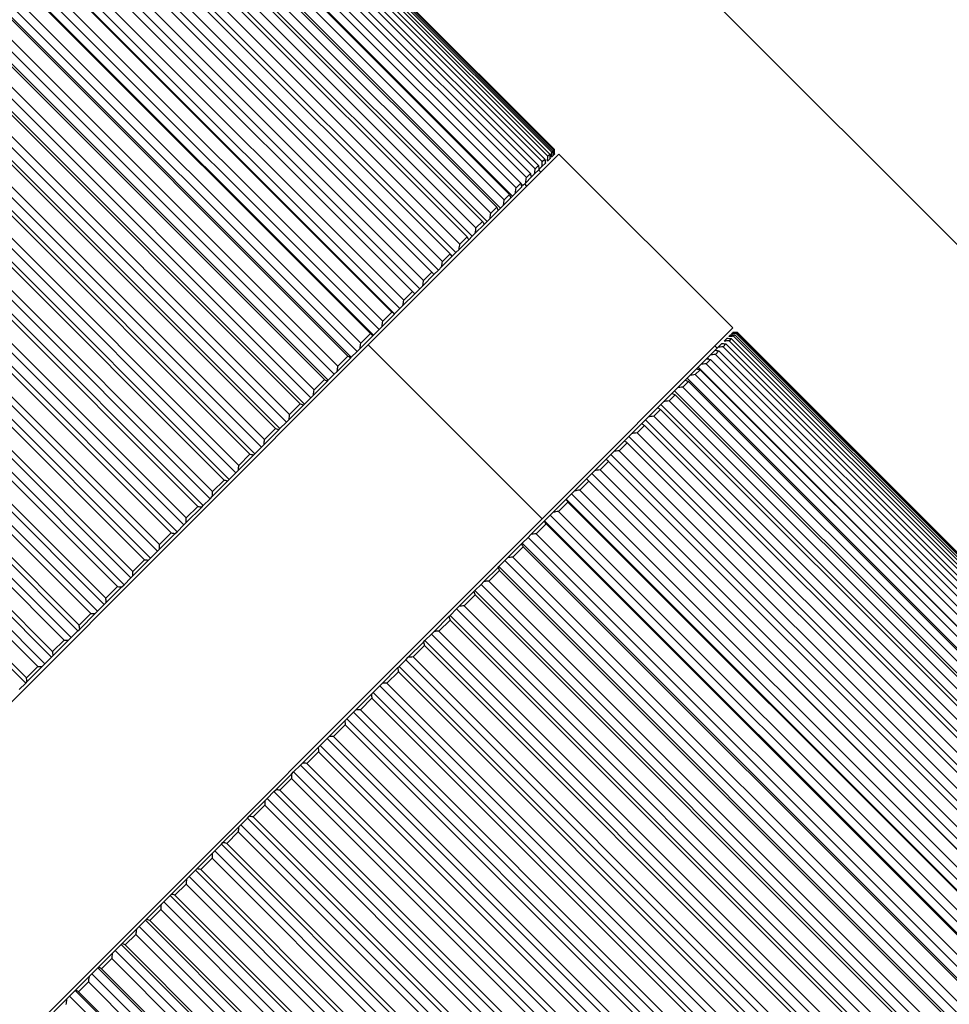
# Model space of a CAD drawing. Header units: millimetres. Extents: x 105 to 699, y 61 to 481.
# Tile 7 of 25: x 340 to 369, y 140 to 170. Entities that reach past the tile are written whole.
import ezdxf

# ---------------------------------------------------------------- set-up
doc = ezdxf.new("R2010")
doc.units = ezdxf.units.MM
doc.header["$PDSIZE"] = -1
doc.linetypes.add('SLD-Solid', pattern=[0])
doc.styles.add('SLDTEXTSTYLE0', font='TXT', dxfattribs={"width": 0.75})
doc.dimstyles.new('SLDDIMSTYLE0', dxfattribs={"dimtxt": 9, "dimasz": 3.556, "dimexe": 0, "dimexo": 0.0625, "dimgap": 2.25, "dimtad": 1, "dimdec": 0, "dimrnd": 1e-09, "dimzin": 12, "dimdsep": 46, "dimtxsty": 'SLDTEXTSTYLE0', "dimblk1": 'CLOSED', "dimblk2": 'CLOSED', "dimsah": 1, "dimcen": 0.09, "dimadec": 0, "dimazin": 3, "dimtfac": 1, "dimtofl": 0, "dimtmove": 0, "dimatfit": 3, "dimldrblk": 'CLOSED', "dimfxl": 1, "dimfrac": 2, "dimtolj": 1, "dimtzin": 12, "dimarcsym": 0})

# ---------------------------------------------------------------- blocks, each defined once
blk = doc.blocks.new('_Closed')
at = {"color": 0, "linetype": 'ByBlock', "lineweight": -2}
for p, q in [((-1, 0.166667), (0, 0)), ((-1, 0.166667), (-1, -0.166667)), ((0, 0), (-1, -0.166667)), ((0, 0), (-1, 0))]:
    blk.add_line(p, q, dxfattribs=at)
blk = doc.blocks.new('_D')
at = {"color": 0, "linetype": 'SLD-Solid', "lineweight": -2}
for p, q in [((232.95, 228.714), (204.181, 199.936)), ((318.097, 86.055), (206.696, 197.422)), ((358.067, 121.008), (320.612, 83.541))]:
    blk.add_line(p, q, dxfattribs=at)
at = {"layer": 'Defpoints', "color": 0, "linetype": 'SLD-Solid'}
for p in [(232.994, 228.758), (204.181, 199.936), (358.111, 121.052)]:
    blk.add_point(p, dxfattribs=at)
at = {"color": 0, "linetype": 'SLD-Solid', "lineweight": -2, "xscale": 3.556, "yscale": 3.556, "zscale": 3.556}
for p, rotation in [((204.181, 199.936), 135.0087284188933), ((320.612, 83.541), 315.0087284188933)]:
    blk.add_blockref('_Closed', p, dxfattribs=dict(at, rotation=rotation))
at = {"color": 0, "linetype": 'SLD-Solid', "lineweight": 18, "insert": (266.813, 153.231), "char_height": 9, "attachment_point": 2, "rotation": 315.0087, "style": 'SLDTEXTSTYLE0'}
blk.add_mtext('\\A1;165', dxfattribs=at)
blk = doc.blocks.new('_D_4')
at = {"color": 0, "linetype": 'SLD-Solid', "lineweight": -2}
for p, q in [((336.988, 195.495), (405.938, 126.566)), ((300.931, 159.427), (369.881, 90.498)), ((403.424, 124.052), (372.395, 93.013))]:
    blk.add_line(p, q, dxfattribs=at)
at = {"layer": 'Defpoints', "color": 0, "linetype": 'SLD-Solid'}
for p in [(336.944, 195.54), (300.887, 159.472), (369.881, 90.498)]:
    blk.add_point(p, dxfattribs=at)
at = {"color": 0, "linetype": 'SLD-Solid', "lineweight": -2, "xscale": 3.556, "yscale": 3.556, "zscale": 3.556}
for p, rotation in [((405.938, 126.566), 45.00872841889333), ((369.881, 90.498), 225.0087284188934)]:
    blk.add_blockref('_Closed', p, dxfattribs=dict(at, rotation=rotation))
at = {"color": 0, "linetype": 'SLD-Solid', "lineweight": 18, "insert": (379.617, 116.15), "char_height": 9, "attachment_point": 2, "rotation": 45.0087, "style": 'SLDTEXTSTYLE0'}
blk.add_mtext('\\A1;51', dxfattribs=at)

msp = doc.modelspace()

# ---------------------------------------------------------------- linework, layer by layer
at = {"color": 7, "linetype": 'SLD-Solid', "lineweight": 25}
for p, q in [((345.878, 176.895), (356.698, 166.078)), ((356.734, 166.114), (345.914, 176.931)), ((345.946, 176.963), (356.766, 166.146)), ((356.779, 166.159), (345.959, 176.976)), ((345.961, 176.978), (356.782, 166.161)), ((345.587, 176.604), (356.407, 165.787)), ((356.488, 165.868), (345.668, 176.685)), ((345.758, 176.775), (356.578, 165.958)), ((356.637, 166.017), (345.817, 176.834)), ((345.365, 176.382), (356.185, 165.565)), ((356.288, 165.667), (345.467, 176.484)), ((345.093, 176.109), (355.913, 165.292)), ((356.037, 165.417), (345.217, 176.234)), ((344.52, 175.678), (355.481, 164.719)), ((344.772, 175.788), (355.592, 164.971)), ((355.738, 165.117), (344.917, 175.934)), ((344.403, 175.42), (355.223, 164.603)), ((355.389, 164.769), (344.569, 175.586)), ((344.148, 175.306), (355.11, 164.347)), ((354.995, 164.374), (344.174, 175.191)), ((343.731, 174.888), (354.692, 163.93)), ((354.554, 163.933), (343.734, 174.751)), ((343.988, 175.005), (354.809, 164.188)), ((343.529, 174.545), (354.349, 163.728)), ((354.071, 163.45), (343.25, 174.267)), ((343.27, 174.427), (354.231, 163.469)), ((342.767, 173.924), (353.728, 162.966)), ((343.027, 174.043), (353.848, 163.226)), ((353.546, 162.924), (342.725, 173.741)), ((342.224, 173.381), (353.185, 162.423)), ((342.484, 173.5), (353.305, 162.683)), ((341.903, 172.919), (352.724, 162.102)), ((352.981, 162.359), (342.16, 173.176)), ((341.643, 172.8), (352.605, 161.842)), ((352.379, 161.757), (341.558, 172.574)), ((340.862, 172.019), (351.824, 161.061)), ((341.026, 172.184), (351.988, 161.225)), ((341.286, 172.301), (352.106, 161.484)), ((351.742, 161.12), (340.921, 171.937)), ((340.377, 171.534), (351.339, 160.575)), ((340.634, 171.65), (351.454, 160.832)), ((340.205, 171.362), (351.167, 160.403)), ((351.072, 160.45), (340.252, 171.267)), ((339.697, 170.854), (350.659, 159.895)), ((339.951, 170.967), (350.772, 160.15)), ((339.517, 170.674), (350.479, 159.715)), ((350.373, 159.751), (339.553, 170.568)), ((339.24, 170.255), (350.06, 159.438)), ((338.803, 169.959), (349.765, 159.001)), ((338.989, 170.146), (349.951, 159.187)), ((349.647, 159.024), (338.826, 169.841)), ((338.256, 169.412), (349.218, 158.454)), ((338.503, 169.518), (349.323, 158.701)), ((338.064, 169.22), (349.026, 158.261)), ((348.896, 158.273), (338.076, 169.091)), ((337.501, 168.657), (348.463, 157.698)), ((337.743, 168.757), (348.563, 157.94)), ((337.303, 168.459), (348.265, 157.501)), ((348.125, 157.502), (337.304, 168.319)), ((336.727, 167.882), (347.688, 156.924)), ((336.963, 167.977), (347.783, 157.16)), ((347.335, 156.712), (336.514, 167.529)), ((336.525, 167.68), (347.486, 156.722)), ((336.166, 167.18), (346.987, 156.363)), ((335.73, 166.886), (346.692, 155.927)), ((335.936, 167.092), (346.898, 156.133)), ((346.53, 155.907), (335.71, 166.724)), ((335.133, 166.288), (346.094, 155.329)), ((335.356, 166.37), (346.176, 155.553)), ((345.713, 155.09), (334.893, 165.907)), ((334.924, 166.079), (345.886, 155.121)), ((356.924, 166.021), (351.003, 160.098)), ((356.578, 165.958), (356.637, 166.017)), ((356.74, 165.978), (356.691, 165.93)), ((356.698, 166.078), (356.734, 166.114)), ((356.781, 166.019), (356.763, 166.001)), ((356.766, 166.146), (356.779, 166.159)), ((362.32, 160.627), (356.924, 166.021)), ((356.185, 165.565), (356.288, 165.667)), ((356.31, 165.548), (356.394, 165.632)), ((356.503, 165.741), (356.394, 165.632)), ((356.407, 165.787), (356.488, 165.868)), ((356.647, 165.885), (356.568, 165.806)), ((334.319, 165.474), (345.281, 154.516)), ((334.535, 165.549), (345.356, 154.732)), ((356.062, 165.3), (355.895, 165.133)), ((355.913, 165.292), (356.037, 165.417)), ((356.051, 165.353), (356.083, 165.321)), ((356.083, 165.321), (356.169, 165.407)), ((356.308, 165.546), (356.169, 165.407)), ((356.364, 165.46), (356.293, 165.531)), ((356.306, 165.552), (356.31, 165.548)), ((356.308, 165.546), (356.31, 165.548)), ((344.888, 154.264), (334.068, 165.081)), ((334.109, 165.264), (345.071, 154.305)), ((355.768, 165.006), (355.572, 164.81)), ((355.592, 164.971), (355.738, 165.117)), ((355.739, 165.111), (355.806, 165.044)), ((355.806, 165.044), (355.895, 165.133)), ((355.931, 165.028), (355.861, 165.098)), ((333.707, 164.721), (344.528, 153.903)), ((355.223, 164.603), (355.389, 164.769)), ((355.425, 164.663), (355.481, 164.719)), ((355.481, 164.719), (355.572, 164.81)), ((333.287, 164.442), (344.249, 153.484)), ((333.499, 164.654), (344.461, 153.696)), ((354.809, 164.188), (354.995, 164.374)), ((355.11, 164.347), (355.202, 164.44)), ((355.425, 164.663), (355.202, 164.44)), ((344.057, 153.433), (333.237, 164.25)), ((355.036, 164.274), (354.786, 164.023)), ((355.036, 164.274), (355.11, 164.347)), ((332.676, 163.83), (343.638, 152.872)), ((332.875, 163.888), (343.696, 153.071)), ((354.602, 163.839), (354.326, 163.563)), ((354.349, 163.728), (354.554, 163.933)), ((354.602, 163.839), (354.692, 163.93)), ((354.692, 163.93), (354.786, 164.023)), ((332.464, 163.618), (343.426, 152.66)), ((353.848, 163.226), (354.071, 163.45)), ((354.124, 163.361), (354.231, 163.469)), ((354.231, 163.469), (354.326, 163.563)), ((343.225, 152.6), (332.404, 163.417)), ((354.124, 163.361), (353.823, 163.061)), ((331.852, 163.006), (342.814, 152.048)), ((332.043, 163.055), (342.863, 152.238)), ((353.604, 162.842), (353.28, 162.518)), ((353.305, 162.683), (353.546, 162.924)), ((353.604, 162.842), (353.728, 162.966)), ((353.728, 162.966), (353.823, 163.061)), ((342.393, 151.768), (331.573, 162.586)), ((331.641, 162.795), (342.602, 151.836)), ((331.213, 162.225), (342.033, 151.408)), ((353.045, 162.283), (352.699, 161.936)), ((352.724, 162.102), (352.981, 162.359)), ((353.045, 162.283), (353.185, 162.423)), ((353.185, 162.423), (353.28, 162.518)), ((330.821, 161.975), (341.783, 151.017)), ((331.032, 162.186), (341.994, 151.227)), ((352.605, 161.842), (352.699, 161.936)), ((341.566, 150.941), (330.746, 161.758)), ((352.449, 161.686), (352.082, 161.319)), ((352.106, 161.484), (352.379, 161.757)), ((352.449, 161.686), (352.605, 161.842)), ((330.218, 161.371), (341.179, 150.413)), ((330.388, 161.401), (341.209, 150.584)), ((351.988, 161.225), (352.082, 161.319)), ((330.009, 161.163), (340.971, 150.205)), ((351.818, 161.055), (351.432, 160.668)), ((351.454, 160.832), (351.742, 161.12)), ((351.818, 161.055), (351.824, 161.061)), ((351.824, 161.061), (351.988, 161.225)), ((340.747, 150.122), (329.926, 160.939)), ((329.413, 160.566), (340.375, 149.608)), ((329.573, 160.586), (340.394, 149.768)), ((351.155, 160.391), (350.751, 159.987)), ((350.772, 160.15), (351.072, 160.45)), ((351.155, 160.391), (351.167, 160.403)), ((351.167, 160.403), (351.339, 160.575)), ((351.339, 160.575), (351.432, 160.668)), ((362.32, 160.627), (356.399, 154.704)), ((362.194, 160.359), (362.252, 160.417)), ((362.282, 160.447), (362.31, 160.475)), ((362.319, 160.484), (362.32, 160.485)), ((362.462, 160.485), (362.32, 160.485)), ((362.387, 160.41), (362.343, 160.367)), ((377.054, 145.747), (362.387, 160.41)), ((362.449, 160.472), (362.428, 160.452)), ((362.428, 160.452), (377.096, 145.789)), ((377.117, 145.809), (362.449, 160.472)), ((362.461, 160.485), (377.129, 145.822)), ((362.462, 160.485), (362.461, 160.485)), ((377.129, 145.822), (362.462, 160.485)), ((351.003, 160.098), (330.412, 139.5)), ((351.003, 160.098), (356.399, 154.704)), ((361.862, 160.027), (361.981, 160.146)), ((362.106, 160.129), (362.018, 160.041)), ((362.054, 160.218), (362.142, 160.307)), ((376.774, 145.466), (362.106, 160.129)), ((362.272, 160.296), (362.206, 160.23)), ((362.206, 160.23), (376.874, 145.566)), ((376.94, 145.632), (362.272, 160.296)), ((362.343, 160.367), (377.011, 145.703)), ((350.479, 159.715), (350.659, 159.895)), ((350.659, 159.895), (350.751, 159.987)), ((361.534, 159.699), (361.621, 159.786)), ((361.621, 159.786), (361.769, 159.934)), ((361.83, 159.995), (361.76, 160.066)), ((361.769, 159.934), (361.778, 159.943)), ((361.778, 159.943), (361.862, 160.027)), ((361.778, 159.943), (361.79, 159.93)), ((361.889, 159.912), (361.779, 159.802)), ((361.779, 159.802), (376.447, 145.139)), ((376.557, 145.249), (361.889, 159.912)), ((362.018, 160.041), (376.686, 145.378)), ((350.461, 159.698), (350.041, 159.277)), ((350.06, 159.438), (350.373, 159.751)), ((350.461, 159.698), (350.479, 159.715)), ((361.241, 159.406), (361.33, 159.495)), ((361.33, 159.495), (361.507, 159.672)), ((361.622, 159.645), (361.491, 159.514)), ((361.491, 159.514), (376.158, 144.851)), ((361.507, 159.672), (361.534, 159.699)), ((361.534, 159.699), (361.577, 159.656)), ((376.29, 144.982), (361.622, 159.645)), ((349.765, 159.001), (349.951, 159.187)), ((349.951, 159.187), (350.041, 159.277)), ((360.992, 159.156), (361.197, 159.361)), ((361.306, 159.329), (361.154, 159.177)), ((361.154, 159.177), (375.821, 144.514)), ((361.197, 159.361), (361.241, 159.406)), ((361.241, 159.406), (376.05, 144.601)), ((375.974, 144.666), (361.306, 159.329)), ((349.741, 158.977), (349.306, 158.542)), ((349.323, 158.701), (349.647, 159.024)), ((349.741, 158.977), (349.765, 159.001)), ((360.606, 158.771), (360.838, 159.003)), ((360.942, 158.965), (360.77, 158.793)), ((360.838, 159.003), (360.9, 159.065)), ((360.9, 159.065), (360.992, 159.156)), ((360.9, 159.065), (375.71, 144.26)), ((375.61, 144.302), (360.942, 158.965)), ((360.175, 158.34), (360.434, 158.598)), ((360.434, 158.598), (360.513, 158.678)), ((360.513, 158.678), (360.606, 158.771)), ((360.513, 158.678), (375.323, 143.873)), ((360.77, 158.793), (375.437, 144.13)), ((348.563, 157.94), (348.896, 158.273)), ((348.996, 158.232), (349.026, 158.261)), ((349.026, 158.261), (349.218, 158.454)), ((349.218, 158.454), (349.306, 158.542)), ((360.081, 158.246), (360.175, 158.34)), ((360.532, 158.555), (360.34, 158.363)), ((360.34, 158.363), (375.008, 143.7)), ((375.2, 143.892), (360.532, 158.555)), ((348.996, 158.232), (348.548, 157.784)), ((359.701, 157.865), (359.985, 158.149)), ((360.077, 158.1), (359.866, 157.889)), ((359.985, 158.149), (360.081, 158.246)), ((374.745, 143.437), (360.077, 158.1)), ((360.081, 158.246), (374.891, 143.441)), ((348.265, 157.501), (348.463, 157.698)), ((348.463, 157.698), (348.548, 157.784)), ((359.185, 157.349), (359.493, 157.657)), ((359.493, 157.657), (359.606, 157.77)), ((359.606, 157.77), (359.701, 157.865)), ((359.606, 157.77), (374.415, 142.966)), ((359.866, 157.889), (374.534, 143.226)), ((348.23, 157.466), (347.771, 157.007)), ((347.783, 157.16), (348.125, 157.502)), ((348.23, 157.466), (348.265, 157.501)), ((359.09, 157.254), (359.185, 157.349)), ((359.58, 157.602), (359.351, 157.373)), ((359.351, 157.373), (374.018, 142.71)), ((374.247, 142.939), (359.58, 157.602)), ((358.629, 156.793), (358.96, 157.124)), ((359.041, 157.064), (358.795, 156.817)), ((358.96, 157.124), (359.09, 157.254)), ((373.709, 142.4), (359.041, 157.064)), ((359.09, 157.254), (373.899, 142.449)), ((347.486, 156.722), (347.688, 156.924)), ((347.688, 156.924), (347.771, 157.007)), ((358.534, 156.698), (358.629, 156.793)), ((358.795, 156.817), (373.462, 142.154)), ((347.446, 156.681), (346.978, 156.213)), ((346.987, 156.363), (347.335, 156.712)), ((347.446, 156.681), (347.486, 156.722)), ((358.036, 156.199), (358.389, 156.553)), ((358.464, 156.486), (358.201, 156.223)), ((358.389, 156.553), (358.534, 156.698)), ((373.131, 141.823), (358.464, 156.486)), ((358.534, 156.698), (373.343, 141.893)), ((346.692, 155.927), (346.898, 156.133)), ((346.898, 156.133), (346.978, 156.213)), ((357.941, 156.105), (358.036, 156.199)), ((358.201, 156.223), (372.869, 141.56)), ((346.647, 155.882), (346.171, 155.406)), ((346.176, 155.553), (346.53, 155.907)), ((346.647, 155.882), (346.692, 155.927)), ((357.407, 155.571), (357.781, 155.944)), ((357.85, 155.872), (357.572, 155.594)), ((357.781, 155.944), (357.783, 155.946)), ((357.783, 155.946), (357.941, 156.105)), ((357.783, 155.946), (372.592, 141.142)), ((372.517, 141.209), (357.85, 155.872)), ((357.941, 156.105), (372.75, 141.3)), ((357.314, 155.477), (357.407, 155.571)), ((357.572, 155.594), (372.24, 140.931)), ((345.886, 155.121), (346.094, 155.329)), ((346.094, 155.329), (346.171, 155.406)), ((356.746, 154.91), (357.139, 155.302)), ((357.202, 155.224), (356.91, 154.932)), ((357.139, 155.302), (357.147, 155.31)), ((357.147, 155.31), (357.314, 155.477)), ((357.147, 155.31), (371.956, 140.505)), ((371.869, 140.56), (357.202, 155.224)), ((357.314, 155.477), (372.123, 140.672)), ((345.835, 155.07), (345.354, 154.588)), ((345.356, 154.732), (345.713, 155.09)), ((345.835, 155.07), (345.886, 155.121)), ((356.654, 154.817), (356.746, 154.91)), ((356.91, 154.932), (371.578, 140.269)), ((356.399, 154.704), (335.808, 134.106)), ((345.281, 154.516), (345.354, 154.588)), ((356.055, 154.218), (356.465, 154.628)), ((356.465, 154.628), (356.479, 154.642)), ((356.479, 154.642), (356.654, 154.817)), ((356.479, 154.642), (371.288, 139.837)), ((356.654, 154.817), (371.463, 140.012)), ((345.015, 154.249), (345.071, 154.305)), ((345.071, 154.305), (345.281, 154.516)), ((356.522, 154.544), (356.217, 154.239)), ((371.19, 139.881), (356.522, 154.544)), ((344.528, 153.903), (344.888, 154.264)), ((345.015, 154.249), (344.53, 153.764)), ((355.782, 153.945), (355.964, 154.127)), ((355.964, 154.127), (356.055, 154.218)), ((355.964, 154.127), (370.773, 139.322)), ((356.217, 154.239), (370.885, 139.576)), ((344.249, 153.484), (344.461, 153.696)), ((344.461, 153.696), (344.53, 153.764)), ((355.337, 153.5), (355.762, 153.925)), ((355.813, 153.835), (355.497, 153.519)), ((355.762, 153.925), (355.782, 153.945)), ((355.782, 153.945), (370.591, 139.14)), ((370.481, 139.172), (355.813, 153.835)), ((343.696, 153.071), (344.057, 153.433)), ((344.189, 153.423), (343.702, 152.936)), ((344.189, 153.423), (344.249, 153.484)), ((355.059, 153.222), (355.248, 153.41)), ((355.248, 153.41), (355.337, 153.5)), ((355.248, 153.41), (370.057, 138.606)), ((355.497, 153.519), (370.165, 138.855)), ((354.594, 152.757), (355.034, 153.196)), ((355.079, 153.1), (354.752, 152.773)), ((355.034, 153.196), (355.059, 153.222)), ((355.059, 153.222), (369.868, 138.417)), ((369.746, 138.437), (355.079, 153.1)), ((343.426, 152.66), (343.638, 152.872)), ((343.638, 152.872), (343.702, 152.936)), ((354.507, 152.669), (354.594, 152.757)), ((354.752, 152.773), (369.42, 138.11)), ((342.863, 152.238), (343.225, 152.6)), ((343.361, 152.595), (342.874, 152.108)), ((343.361, 152.595), (343.426, 152.66)), ((354.282, 152.444), (354.313, 152.475)), ((354.313, 152.475), (354.507, 152.669)), ((354.313, 152.475), (369.122, 137.671)), ((354.507, 152.669), (369.316, 137.865)), ((353.83, 151.992), (354.282, 152.444)), ((354.321, 152.342), (353.985, 152.006)), ((368.989, 137.679), (354.321, 152.342)), ((342.533, 151.767), (342.602, 151.836)), ((342.602, 151.836), (342.814, 152.048)), ((342.814, 152.048), (342.874, 152.108)), ((353.546, 151.708), (353.745, 151.907)), ((353.745, 151.907), (353.83, 151.992)), ((353.745, 151.907), (368.554, 137.103)), ((353.985, 152.006), (368.653, 137.343)), ((342.033, 151.408), (342.393, 151.768)), ((342.533, 151.767), (342.049, 151.282)), ((353.047, 151.209), (353.509, 151.671)), ((353.543, 151.564), (353.199, 151.22)), ((353.509, 151.671), (353.546, 151.708)), ((368.211, 136.901), (353.543, 151.564)), ((353.546, 151.708), (368.355, 136.904)), ((341.783, 151.017), (341.994, 151.227)), ((341.994, 151.227), (342.049, 151.282)), ((341.209, 150.584), (341.566, 150.941)), ((341.71, 150.944), (341.229, 150.463)), ((341.71, 150.944), (341.783, 151.017)), ((352.719, 150.881), (352.762, 150.924)), ((352.762, 150.924), (352.965, 151.127)), ((352.762, 150.924), (367.571, 136.119)), ((352.965, 151.127), (353.047, 151.209)), ((352.965, 151.127), (367.774, 136.322)), ((353.199, 151.22), (367.867, 136.557)), ((352.248, 150.41), (352.719, 150.881)), ((352.748, 150.768), (352.398, 150.418)), ((367.416, 136.105), (352.748, 150.768)), ((340.971, 150.205), (341.179, 150.413)), ((341.179, 150.413), (341.229, 150.463)), ((351.963, 150.125), (352.17, 150.332)), ((352.17, 150.332), (352.248, 150.41)), ((352.17, 150.332), (366.979, 135.527)), ((352.398, 150.418), (367.065, 135.755)), ((340.394, 149.768), (340.747, 150.122)), ((340.894, 150.128), (340.42, 149.653)), ((340.894, 150.128), (340.971, 150.205)), ((351.438, 149.599), (351.916, 150.077)), ((351.916, 150.077), (351.963, 150.125)), ((351.963, 150.125), (366.772, 135.32)), ((351.939, 149.959), (351.584, 149.604)), ((366.606, 135.296), (351.939, 149.959)), ((340.17, 149.403), (340.375, 149.608)), ((340.375, 149.608), (340.42, 149.653)), ((351.153, 149.315), (351.363, 149.524)), ((351.363, 149.524), (351.438, 149.599)), ((351.363, 149.524), (366.172, 134.72)), ((351.584, 149.604), (366.251, 134.941)), ((350.618, 148.779), (351.101, 149.262)), ((351.119, 149.139), (350.76, 148.78)), ((351.101, 149.262), (351.153, 149.315)), ((365.787, 134.476), (351.119, 149.139)), ((351.153, 149.315), (365.962, 134.51)), ((350.278, 148.44), (350.336, 148.497)), ((350.336, 148.497), (350.547, 148.708)), ((350.336, 148.497), (365.145, 133.692)), ((350.547, 148.708), (350.618, 148.779)), ((350.547, 148.708), (365.356, 133.903)), ((350.76, 148.78), (365.428, 134.117)), ((349.792, 147.953), (350.278, 148.44)), ((350.292, 148.311), (349.93, 147.95)), ((364.959, 133.648), (350.292, 148.311)), ((349.513, 147.674), (349.725, 147.886)), ((349.725, 147.886), (349.792, 147.953)), ((349.725, 147.886), (364.534, 133.082)), ((349.93, 147.95), (364.598, 133.287)), ((348.964, 147.125), (349.451, 147.612)), ((349.451, 147.612), (349.513, 147.674)), ((349.513, 147.674), (364.322, 132.87)), ((349.46, 147.479), (349.098, 147.117)), ((364.127, 132.816), (349.46, 147.479)), ((348.689, 146.85), (348.901, 147.062)), ((348.901, 147.062), (348.964, 147.125)), ((348.901, 147.062), (363.71, 132.258)), ((349.098, 147.117), (363.765, 132.454)), ((348.137, 146.297), (348.623, 146.784)), ((348.627, 146.646), (348.266, 146.285)), ((348.623, 146.784), (348.689, 146.85)), ((363.295, 131.983), (348.627, 146.646)), ((348.689, 146.85), (363.498, 132.046)), ((347.867, 146.028), (348.078, 146.239)), ((348.078, 146.239), (348.137, 146.297)), ((348.078, 146.239), (362.887, 131.434)), ((348.266, 146.285), (362.933, 131.622)), ((347.313, 145.473), (347.797, 145.957)), ((347.797, 145.816), (347.437, 145.456)), ((347.797, 145.957), (347.867, 146.028)), ((362.464, 131.153), (347.797, 145.816)), ((347.867, 146.028), (362.676, 131.223)), ((347.26, 145.42), (347.313, 145.473)), ((347.437, 145.456), (362.105, 130.793)), ((346.497, 144.657), (346.976, 145.136)), ((346.976, 145.136), (347.05, 145.21)), ((347.05, 145.21), (347.26, 145.42)), ((347.05, 145.21), (361.859, 130.406)), ((347.26, 145.42), (362.069, 130.615)), ((346.972, 144.991), (346.616, 144.634)), ((361.639, 130.327), (346.972, 144.991)), ((346.241, 144.401), (346.448, 144.608)), ((346.448, 144.608), (346.497, 144.657)), ((346.448, 144.608), (361.257, 129.804)), ((346.616, 144.634), (361.283, 129.971)), ((345.691, 143.851), (346.163, 144.323)), ((346.163, 144.323), (346.241, 144.401)), ((346.241, 144.401), (361.05, 129.597)), ((346.156, 144.174), (345.805, 143.823)), ((360.823, 129.511), (346.156, 144.174)), ((345.362, 143.522), (345.444, 143.603)), ((345.444, 143.603), (345.648, 143.807)), ((345.444, 143.603), (360.253, 128.799)), ((345.648, 143.807), (345.691, 143.851)), ((345.648, 143.807), (360.457, 129.003)), ((345.805, 143.823), (360.472, 129.16)), ((344.898, 143.058), (345.362, 143.522)), ((345.352, 143.37), (345.007, 143.025)), ((360.019, 128.707), (345.352, 143.37)), ((344.661, 142.82), (344.861, 143.02)), ((344.861, 143.02), (344.898, 143.058)), ((344.861, 143.02), (359.67, 128.216)), ((345.007, 143.025), (359.674, 128.362)), ((344.123, 142.282), (344.576, 142.736)), ((344.576, 142.736), (344.661, 142.82)), ((344.661, 142.82), (359.47, 128.016)), ((344.563, 142.581), (344.226, 142.244)), ((359.231, 127.918), (344.563, 142.581)), ((343.895, 142.055), (344.09, 142.25)), ((344.09, 142.25), (344.123, 142.282)), ((344.09, 142.25), (358.9, 127.445)), ((344.226, 142.244), (358.893, 127.58)), ((343.367, 141.526), (343.809, 141.968)), ((343.792, 141.81), (343.464, 141.482)), ((358.46, 127.147), (343.792, 141.81)), ((343.809, 141.968), (343.895, 142.055)), ((343.895, 142.055), (358.704, 127.25)), ((343.151, 141.31), (343.34, 141.499)), ((343.34, 141.499), (343.367, 141.526)), ((343.34, 141.499), (358.149, 126.695)), ((343.464, 141.482), (358.132, 126.819)), ((342.634, 140.793), (343.062, 141.221)), ((343.062, 141.221), (343.151, 141.31)), ((343.151, 141.31), (357.96, 126.505)), ((343.043, 141.061), (342.725, 140.743)), ((357.711, 126.398), (343.043, 141.061)), ((342.339, 140.498), (342.43, 140.589)), ((342.43, 140.589), (342.613, 140.772)), ((342.43, 140.589), (357.239, 125.784)), ((342.613, 140.772), (342.634, 140.793)), ((342.613, 140.772), (357.422, 125.967)), ((342.725, 140.743), (357.393, 126.079)), ((341.926, 140.085), (342.339, 140.498)), ((342.318, 140.336), (342.012, 140.029)), ((356.986, 125.673), (342.318, 140.336)), ((341.735, 139.894), (341.911, 140.07)), ((341.911, 140.07), (341.926, 140.085)), ((341.911, 140.07), (356.72, 125.265)), ((342.012, 140.029), (356.679, 125.366)), ((341.247, 139.406), (341.643, 139.801)), ((341.643, 139.801), (341.735, 139.894)), ((341.735, 139.894), (356.544, 125.089))]:
    msp.add_line(p, q, dxfattribs=at)
for points in [[(356.568, 165.806), (356.57, 165.835), (356.574, 165.885), (356.577, 165.936), (356.578, 165.958)], [(356.637, 166.017), (356.639, 165.992), (356.642, 165.948), (356.646, 165.904), (356.647, 165.885)], [(356.691, 165.93), (356.693, 165.957), (356.695, 166.007), (356.697, 166.056), (356.698, 166.078)], [(356.734, 166.114), (356.735, 166.088), (356.737, 166.043), (356.739, 165.998), (356.74, 165.978)], [(356.763, 166.001), (356.763, 166.028), (356.765, 166.076), (356.766, 166.124), (356.766, 166.146)], [(356.779, 166.159), (356.78, 166.133), (356.78, 166.086), (356.78, 166.039), (356.781, 166.019)], [(356.782, 166.02), (356.782, 166.047), (356.782, 166.094), (356.782, 166.141), (356.782, 166.161)], [(356.288, 165.667), (356.292, 165.645), (356.298, 165.604), (356.305, 165.563), (356.308, 165.546)], [(356.394, 165.632), (356.397, 165.661), (356.401, 165.713), (356.405, 165.764), (356.407, 165.787)], [(356.488, 165.868), (356.491, 165.844), (356.496, 165.802), (356.501, 165.759), (356.503, 165.741)], [(355.895, 165.133), (355.898, 165.163), (355.904, 165.216), (355.91, 165.269), (355.913, 165.292)], [(356.037, 165.417), (356.042, 165.395), (356.05, 165.356), (356.059, 165.317), (356.062, 165.3)], [(356.169, 165.407), (356.172, 165.437), (356.178, 165.489), (356.183, 165.542), (356.185, 165.565)], [(355.738, 165.117), (355.743, 165.096), (355.753, 165.059), (355.763, 165.022), (355.768, 165.006)], [(355.389, 164.769), (355.396, 164.749), (355.408, 164.714), (355.42, 164.678), (355.425, 164.663)], [(355.572, 164.81), (355.576, 164.84), (355.583, 164.894), (355.589, 164.948), (355.592, 164.971)], [(354.995, 164.374), (355.002, 164.355), (355.016, 164.322), (355.03, 164.288), (355.036, 164.274)], [(355.202, 164.44), (355.206, 164.47), (355.213, 164.524), (355.22, 164.579), (355.223, 164.603)], [(354.786, 164.023), (354.79, 164.054), (354.798, 164.109), (354.805, 164.164), (354.809, 164.188)], [(354.554, 163.933), (354.563, 163.916), (354.579, 163.884), (354.595, 163.853), (354.602, 163.839)], [(354.071, 163.45), (354.081, 163.433), (354.098, 163.404), (354.116, 163.374), (354.124, 163.361)], [(354.326, 163.563), (354.33, 163.594), (354.338, 163.649), (354.346, 163.704), (354.349, 163.728)], [(353.823, 163.061), (353.828, 163.091), (353.836, 163.147), (353.844, 163.202), (353.848, 163.226)], [(353.546, 162.924), (353.557, 162.909), (353.576, 162.881), (353.596, 162.854), (353.604, 162.842)], [(353.28, 162.518), (353.285, 162.548), (353.293, 162.604), (353.301, 162.659), (353.305, 162.683)], [(352.981, 162.359), (352.993, 162.345), (353.014, 162.319), (353.036, 162.294), (353.045, 162.283)], [(352.699, 161.936), (352.704, 161.967), (352.712, 162.022), (352.72, 162.078), (352.724, 162.102)], [(352.379, 161.757), (352.392, 161.744), (352.415, 161.72), (352.439, 161.697), (352.449, 161.686)], [(352.082, 161.319), (352.087, 161.35), (352.095, 161.405), (352.102, 161.46), (352.106, 161.484)], [(351.742, 161.12), (351.756, 161.108), (351.782, 161.086), (351.807, 161.064), (351.818, 161.055)], [(351.432, 160.668), (351.436, 160.699), (351.444, 160.754), (351.451, 160.808), (351.454, 160.832)], [(351.072, 160.45), (351.088, 160.439), (351.115, 160.419), (351.143, 160.4), (351.155, 160.391)], [(362.252, 160.417), (362.277, 160.416), (362.322, 160.413), (362.367, 160.411), (362.387, 160.41)], [(362.428, 160.452), (362.401, 160.451), (362.352, 160.449), (362.304, 160.448), (362.282, 160.447)], [(362.31, 160.475), (362.336, 160.475), (362.382, 160.474), (362.429, 160.473), (362.449, 160.472)], [(362.461, 160.485), (362.435, 160.485), (362.387, 160.484), (362.34, 160.484), (362.319, 160.484)], [(350.751, 159.987), (350.755, 160.017), (350.762, 160.071), (350.769, 160.126), (350.772, 160.15)], [(361.981, 160.146), (362.004, 160.143), (362.046, 160.137), (362.088, 160.132), (362.106, 160.129)], [(362.206, 160.23), (362.178, 160.228), (362.127, 160.224), (362.076, 160.22), (362.054, 160.218)], [(362.142, 160.307), (362.166, 160.305), (362.21, 160.301), (362.253, 160.297), (362.272, 160.296)], [(362.343, 160.367), (362.315, 160.365), (362.265, 160.363), (362.216, 160.36), (362.194, 160.359)], [(361.779, 159.802), (361.75, 159.799), (361.697, 159.794), (361.644, 159.788), (361.621, 159.786)], [(361.769, 159.934), (361.791, 159.93), (361.831, 159.923), (361.871, 159.916), (361.889, 159.912)], [(362.018, 160.041), (361.989, 160.039), (361.937, 160.034), (361.885, 160.029), (361.862, 160.027)], [(350.373, 159.751), (350.389, 159.741), (350.419, 159.723), (350.448, 159.705), (350.461, 159.698)], [(361.491, 159.514), (361.461, 159.51), (361.407, 159.504), (361.354, 159.498), (361.33, 159.495)], [(361.507, 159.672), (361.529, 159.667), (361.567, 159.658), (361.605, 159.649), (361.622, 159.645)], [(350.041, 159.277), (350.045, 159.307), (350.051, 159.361), (350.058, 159.414), (350.06, 159.438)], [(361.154, 159.177), (361.124, 159.173), (361.069, 159.166), (361.015, 159.159), (360.992, 159.156)], [(361.197, 159.361), (361.217, 159.355), (361.254, 159.345), (361.29, 159.334), (361.306, 159.329)], [(349.647, 159.024), (349.664, 159.015), (349.696, 159), (349.727, 158.984), (349.741, 158.977)], [(360.838, 159.003), (360.858, 158.996), (360.892, 158.983), (360.927, 158.971), (360.942, 158.965)], [(349.306, 158.542), (349.309, 158.571), (349.315, 158.624), (349.321, 158.677), (349.323, 158.701)], [(360.434, 158.598), (360.452, 158.59), (360.485, 158.576), (360.518, 158.562), (360.532, 158.555)], [(360.77, 158.793), (360.739, 158.789), (360.685, 158.781), (360.63, 158.774), (360.606, 158.771)], [(348.896, 158.273), (348.915, 158.266), (348.948, 158.252), (348.982, 158.238), (348.996, 158.232)], [(360.34, 158.363), (360.309, 158.359), (360.254, 158.351), (360.199, 158.343), (360.175, 158.34)], [(359.985, 158.149), (360.002, 158.14), (360.033, 158.124), (360.064, 158.107), (360.077, 158.1)], [(348.548, 157.784), (348.551, 157.813), (348.556, 157.865), (348.561, 157.917), (348.563, 157.94)], [(359.493, 157.657), (359.509, 157.647), (359.538, 157.629), (359.567, 157.61), (359.58, 157.602)], [(359.866, 157.889), (359.835, 157.885), (359.78, 157.877), (359.725, 157.869), (359.701, 157.865)], [(348.125, 157.502), (348.144, 157.495), (348.18, 157.483), (348.215, 157.471), (348.23, 157.466)], [(359.351, 157.373), (359.32, 157.369), (359.264, 157.36), (359.209, 157.352), (359.185, 157.349)], [(347.771, 157.007), (347.773, 157.035), (347.778, 157.087), (347.782, 157.138), (347.783, 157.16)], [(358.96, 157.124), (358.975, 157.113), (359.002, 157.093), (359.029, 157.073), (359.041, 157.064)], [(358.795, 156.817), (358.764, 156.813), (358.709, 156.805), (358.653, 156.796), (358.629, 156.793)], [(347.335, 156.712), (347.356, 156.706), (347.393, 156.696), (347.43, 156.686), (347.446, 156.681)], [(358.389, 156.553), (358.403, 156.54), (358.428, 156.518), (358.453, 156.496), (358.464, 156.486)], [(346.978, 156.213), (346.979, 156.241), (346.982, 156.291), (346.985, 156.341), (346.987, 156.363)], [(358.201, 156.223), (358.17, 156.219), (358.115, 156.211), (358.06, 156.203), (358.036, 156.199)], [(346.53, 155.907), (346.552, 155.902), (346.591, 155.894), (346.629, 155.885), (346.647, 155.882)], [(357.781, 155.944), (357.794, 155.931), (357.817, 155.907), (357.84, 155.882), (357.85, 155.872)], [(346.171, 155.406), (346.172, 155.433), (346.174, 155.482), (346.176, 155.531), (346.176, 155.553)], [(357.572, 155.594), (357.541, 155.59), (357.486, 155.582), (357.432, 155.574), (357.407, 155.571)], [(357.139, 155.302), (357.151, 155.287), (357.171, 155.261), (357.192, 155.235), (357.202, 155.224)], [(345.713, 155.09), (345.736, 155.086), (345.777, 155.079), (345.817, 155.073), (345.835, 155.07)], [(356.91, 154.932), (356.879, 154.928), (356.825, 154.92), (356.77, 154.913), (356.746, 154.91)], [(345.354, 154.588), (345.354, 154.615), (345.355, 154.663), (345.355, 154.711), (345.356, 154.732)], [(356.465, 154.628), (356.476, 154.612), (356.495, 154.584), (356.514, 154.556), (356.522, 154.544)], [(344.888, 154.264), (344.912, 154.261), (344.954, 154.256), (344.996, 154.252), (345.015, 154.249)], [(356.217, 154.239), (356.187, 154.235), (356.133, 154.228), (356.079, 154.221), (356.055, 154.218)], [(344.53, 153.764), (344.529, 153.79), (344.529, 153.837), (344.528, 153.883), (344.528, 153.903)], [(355.762, 153.925), (355.772, 153.908), (355.789, 153.878), (355.806, 153.848), (355.813, 153.835)], [(344.057, 153.433), (344.082, 153.431), (344.126, 153.428), (344.17, 153.425), (344.189, 153.423)], [(355.497, 153.519), (355.467, 153.515), (355.414, 153.509), (355.36, 153.502), (355.337, 153.5)], [(343.702, 152.936), (343.701, 152.961), (343.699, 153.006), (343.697, 153.051), (343.696, 153.071)], [(355.034, 153.196), (355.042, 153.178), (355.057, 153.146), (355.072, 153.114), (355.079, 153.1)], [(354.752, 152.773), (354.723, 152.77), (354.67, 152.765), (354.617, 152.759), (354.594, 152.757)], [(343.225, 152.6), (343.25, 152.599), (343.295, 152.597), (343.341, 152.595), (343.361, 152.595)], [(342.874, 152.108), (342.872, 152.132), (342.868, 152.176), (342.865, 152.219), (342.863, 152.238)], [(354.282, 152.444), (354.289, 152.425), (354.302, 152.391), (354.315, 152.357), (354.321, 152.342)], [(353.985, 152.006), (353.956, 152.003), (353.904, 151.999), (353.852, 151.994), (353.83, 151.992)], [(342.393, 151.768), (342.419, 151.768), (342.466, 151.768), (342.513, 151.767), (342.533, 151.767)], [(353.509, 151.671), (353.515, 151.651), (353.527, 151.615), (353.538, 151.58), (353.543, 151.564)], [(342.049, 151.282), (342.046, 151.306), (342.04, 151.348), (342.035, 151.39), (342.033, 151.408)], [(341.566, 150.941), (341.593, 150.942), (341.641, 150.942), (341.689, 150.943), (341.71, 150.944)], [(353.199, 151.22), (353.171, 151.218), (353.12, 151.214), (353.069, 151.21), (353.047, 151.209)], [(352.719, 150.881), (352.725, 150.86), (352.734, 150.823), (352.744, 150.785), (352.748, 150.768)], [(341.229, 150.463), (341.226, 150.485), (341.219, 150.526), (341.212, 150.566), (341.209, 150.584)], [(352.398, 150.418), (352.37, 150.417), (352.32, 150.414), (352.27, 150.411), (352.248, 150.41)], [(340.747, 150.122), (340.774, 150.123), (340.824, 150.125), (340.873, 150.127), (340.894, 150.128)], [(351.916, 150.077), (351.92, 150.055), (351.928, 150.016), (351.935, 149.976), (351.939, 149.959)], [(340.42, 149.653), (340.415, 149.674), (340.406, 149.713), (340.398, 149.752), (340.394, 149.768)], [(351.584, 149.604), (351.556, 149.603), (351.508, 149.602), (351.459, 149.6), (351.438, 149.599)], [(351.101, 149.262), (351.104, 149.239), (351.11, 149.198), (351.116, 149.157), (351.119, 149.139)], [(350.76, 148.78), (350.733, 148.78), (350.686, 148.78), (350.639, 148.779), (350.618, 148.779)], [(350.278, 148.44), (350.281, 148.416), (350.285, 148.373), (350.29, 148.33), (350.292, 148.311)], [(349.93, 147.95), (349.905, 147.951), (349.859, 147.952), (349.813, 147.953), (349.792, 147.953)], [(349.451, 147.612), (349.453, 147.587), (349.456, 147.543), (349.459, 147.499), (349.46, 147.479)], [(349.098, 147.117), (349.073, 147.119), (349.028, 147.121), (348.984, 147.124), (348.964, 147.125)], [(348.623, 146.784), (348.624, 146.758), (348.625, 146.712), (348.626, 146.667), (348.627, 146.646)], [(348.266, 146.285), (348.242, 146.287), (348.199, 146.291), (348.156, 146.295), (348.137, 146.297)], [(347.797, 145.957), (347.797, 145.931), (347.797, 145.884), (347.797, 145.836), (347.797, 145.816)], [(347.437, 145.456), (347.414, 145.459), (347.373, 145.465), (347.331, 145.471), (347.313, 145.473)], [(346.976, 145.136), (346.975, 145.109), (346.974, 145.06), (346.972, 145.012), (346.972, 144.991)], [(346.616, 144.634), (346.594, 144.639), (346.554, 144.646), (346.514, 144.653), (346.497, 144.657)], [(346.163, 144.323), (346.162, 144.295), (346.159, 144.246), (346.157, 144.196), (346.156, 144.174)], [(345.805, 143.823), (345.783, 143.828), (345.745, 143.837), (345.707, 143.847), (345.691, 143.851)], [(345.362, 143.522), (345.36, 143.494), (345.357, 143.443), (345.353, 143.392), (345.352, 143.37)], [(345.007, 143.025), (344.987, 143.031), (344.95, 143.042), (344.914, 143.053), (344.898, 143.058)], [(344.576, 142.736), (344.574, 142.707), (344.569, 142.655), (344.565, 142.604), (344.563, 142.581)], [(344.226, 142.244), (344.206, 142.251), (344.172, 142.264), (344.138, 142.276), (344.123, 142.282)], [(343.809, 141.968), (343.806, 141.938), (343.8, 141.886), (343.795, 141.833), (343.792, 141.81)], [(343.464, 141.482), (343.446, 141.49), (343.413, 141.505), (343.381, 141.519), (343.367, 141.526)], [(343.062, 141.221), (343.058, 141.191), (343.052, 141.138), (343.046, 141.084), (343.043, 141.061)], [(342.725, 140.743), (342.708, 140.752), (342.677, 140.769), (342.647, 140.785), (342.634, 140.793)], [(342.339, 140.498), (342.335, 140.467), (342.328, 140.414), (342.321, 140.36), (342.318, 140.336)], [(342.012, 140.029), (341.996, 140.039), (341.967, 140.058), (341.939, 140.077), (341.926, 140.085)], [(341.643, 139.801), (341.639, 139.771), (341.631, 139.716), (341.624, 139.662), (341.621, 139.638)]]:
    msp.add_open_spline(points, degree=3, knots=[0, 0, 0, 0, 0.56, 1, 1, 1, 1], dxfattribs=at)

# ---------------------------------------------------------------- dimensions: what is measured, and where the dimension line sits
at = {"color": 5, "linetype": 'SLD-Solid', "lineweight": 18}
for base, p1, p2, angle, picture, middle in [((204.181, 199.936), (358.111, 121.052), (232.994, 228.758), 315.0087, '_D', (258.86, 145.275)), ((369.881, 90.498), (336.944, 195.54), (300.887, 159.472), 45.0087, '_D_4', (387.573, 108.196))]:
    dim = msp.add_linear_dim(base=base, p1=p1, p2=p2, angle=angle, dimstyle='SLDDIMSTYLE0', dxfattribs=at)
    dim.commit()
    dim.dimension.update_dxf_attribs({"geometry": picture, "text_midpoint": middle, "dimtype": 160})

doc.saveas('drawing.dxf')
